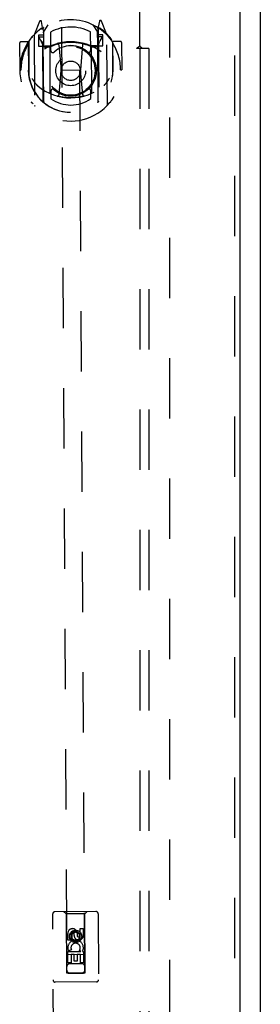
# Model space of a CAD drawing. Header units: inches. Extents: x 0 to 150, y 0 to 97.
# Tile 9 of 18: x 66.92 to 70.23, y 50.5 to 64.01. Entities that reach past the tile are written whole.
import ezdxf

# ---------------------------------------------------------------- set-up
doc = ezdxf.new("R2010")
doc.units = ezdxf.units.IN
doc.header["$LTSCALE"] = 8.257143
doc.header["$MEASUREMENT"] = 0
doc.linetypes.add('HIDDEN', pattern=[0.2, 0.1, -0.1])
doc.layers.get('0').update_dxf_attribs({"linetype": 'CONTINUOUS'})
for name, color, linetype in [('DEFAULT_2', 8, 'HIDDEN'), ('DOOR_ASSEMBLY', 7, 'CONTINUOUS'), ('SUBPANEL', 7, 'CONTINUOUS')]:
    doc.layers.add(name, color=color, linetype=linetype)

msp = doc.modelspace()

# ---------------------------------------------------------------- linework, layer by layer
at = {"color": 3, "linetype": 'Continuous'}
msp.add_line((70.228, 31.221), (70.228, 67.071), dxfattribs=at)
at = {"layer": 'DEFAULT_2', "color": 8, "linetype": 'HIDDEN'}
msp.add_line((68.978, 65.971), (68.978, 32.321), dxfattribs=at)
at = {"layer": 'DOOR_ASSEMBLY', "color": 8, "linetype": 'HIDDEN'}
for p, q in [((69.872, 66.821), (69.872, 31.471)), ((67.485, 65.559), (67.566, 50.925)), ((67.816, 50.926), (67.735, 65.56)), ((67.193, 63.988), (67.124, 63.812)), ((67.236, 63.905), (67.222, 63.985)), ((67.244, 63.829), (67.314, 63.939)), ((67.924, 63.942), (67.994, 63.834)), ((68.015, 63.99), (68.001, 63.909)), ((68.115, 63.818), (68.044, 63.993)), ((67.119, 63.801), (67.125, 62.834)), ((67.237, 63.797), (67.177, 63.797)), ((67.177, 63.797), (67.178, 63.647)), ((67.216, 63.88), (67.215, 63.88)), ((67.215, 63.88), (67.215, 63.88)), ((67.215, 63.88), (67.215, 63.88)), ((67.242, 62.888), (67.236, 63.905)), ((67.25, 62.885), (67.244, 63.888)), ((67.247, 63.864), (67.248, 63.656)), ((67.344, 63.842), (67.346, 63.59)), ((67.896, 63.593), (67.894, 63.845)), ((67.993, 63.661), (67.992, 63.868)), ((68, 62.889), (67.994, 63.893)), ((68.001, 63.909), (68.007, 62.893)), ((68.062, 63.802), (68.002, 63.802)), ((68.023, 63.884), (68.018, 63.887)), ((68.063, 63.652), (68.062, 63.802)), ((68.125, 62.84), (68.119, 63.807)), ((66.92, 63.69), (66.922, 63.317)), ((67.037, 63.705), (66.935, 63.705)), ((67.037, 63.705), (67.04, 63.317)), ((67.046, 63.69), (67.037, 63.705)), ((67.045, 63.7), (67.048, 63.243)), ((67.178, 63.647), (67.238, 63.647)), ((67.185, 63.761), (67.215, 63.716)), ((67.245, 63.769), (67.19, 63.769)), ((67.338, 63.647), (67.265, 63.646)), ((67.457, 63.664), (67.49, 63.32)), ((67.783, 63.666), (67.755, 63.321)), ((67.975, 63.65), (67.903, 63.65)), ((68.05, 63.774), (67.995, 63.774)), ((68.003, 63.652), (68.063, 63.652)), ((68.025, 63.72), (68.054, 63.766)), ((68.202, 63.712), (68.194, 63.697)), ((68.195, 63.707), (68.198, 63.249)), ((68.305, 63.712), (68.202, 63.712)), ((68.205, 63.324), (68.202, 63.712)), ((68.32, 63.698), (68.322, 63.324)), ((67.268, 63.636), (67.334, 63.637)), ((67.341, 63.006), (67.338, 63.637)), ((67.903, 63.64), (67.906, 63.009)), ((67.907, 63.64), (67.973, 63.64)), ((66.922, 63.317), (66.937, 63.317)), ((67.04, 63.317), (67.055, 63.317)), ((67.048, 63.243), (67.048, 63.24)), ((67.461, 62.98), (67.49, 63.32)), ((67.49, 63.32), (67.755, 63.321)), ((67.787, 62.982), (67.755, 63.321)), ((68.205, 63.324), (68.19, 63.324)), ((68.198, 63.249), (68.197, 63.246)), ((68.307, 63.324), (68.322, 63.324)), ((67.349, 63.028), (67.349, 62.926)), ((67.899, 62.929), (67.899, 63.031)), ((67.969, 51.771), (67.404, 51.768)), ((67.557, 51.739), (67.527, 51.769)), ((67.817, 51.74), (67.847, 51.771)), ((67.385, 49.88), (67.374, 51.738)), ((67.817, 51.74), (67.557, 51.739)), ((67.557, 51.739), (67.565, 50.929)), ((67.818, 50.93), (67.817, 51.74)), ((67.999, 51.741), (68.01, 49.884)), ((67.688, 51.502), (67.626, 51.465)), ((67.688, 51.49), (67.636, 51.459)), ((67.751, 51.466), (67.688, 51.502)), ((67.688, 51.502), (67.688, 51.49)), ((67.741, 51.46), (67.688, 51.49)), ((67.709, 51.486), (67.709, 51.44)), ((67.752, 51.537), (67.794, 51.537)), ((67.753, 51.444), (67.752, 51.537)), ((67.794, 51.537), (67.795, 51.444)), ((67.582, 51.379), (67.582, 51.472)), ((67.625, 51.38), (67.582, 51.379)), ((67.624, 51.472), (67.625, 51.38)), ((67.626, 51.465), (67.636, 51.459)), ((67.626, 51.465), (67.626, 51.393)), ((67.626, 51.393), (67.636, 51.399)), ((67.626, 51.393), (67.689, 51.357)), ((67.636, 51.459), (67.636, 51.399)), ((67.636, 51.399), (67.689, 51.369)), ((67.668, 51.444), (67.668, 51.472)), ((67.689, 51.369), (67.741, 51.399)), ((67.689, 51.357), (67.751, 51.394)), ((67.689, 51.357), (67.689, 51.369)), ((67.751, 51.466), (67.741, 51.46)), ((67.741, 51.399), (67.741, 51.46)), ((67.751, 51.394), (67.741, 51.399)), ((67.751, 51.394), (67.751, 51.466)), ((67.583, 51.223), (67.761, 51.224)), ((67.584, 51.067), (67.583, 51.223)), ((67.631, 51.248), (67.592, 51.231)), ((67.761, 51.224), (67.742, 51.237)), ((67.786, 51.228), (67.784, 51.224)), ((67.784, 51.224), (67.796, 51.224)), ((67.796, 51.224), (67.797, 51.068)), ((67.817, 51.18), (67.562, 51.179)), ((67.668, 51.181), (67.626, 51.181)), ((67.626, 51.181), (67.626, 51.067)), ((67.669, 51.089), (67.668, 51.181)), ((67.711, 51.089), (67.669, 51.089)), ((67.754, 51.181), (67.711, 51.181)), ((67.711, 51.181), (67.711, 51.089)), ((67.755, 51.068), (67.754, 51.181)), ((67.626, 51.067), (67.584, 51.067)), ((67.776, 51.055), (67.606, 51.054)), ((67.797, 51.068), (67.755, 51.068)), ((67.565, 50.929), (67.818, 50.93)), ((67.568, 50.932), (67.57, 50.932)), ((67.57, 50.932), (67.573, 50.932)), ((67.573, 50.932), (67.579, 50.932)), ((67.579, 50.925), (67.573, 50.925)), ((67.579, 50.932), (67.586, 50.932)), ((67.586, 50.925), (67.579, 50.925)), ((67.586, 50.932), (67.802, 50.934)), ((67.586, 50.925), (67.796, 50.926)), ((67.804, 50.926), (67.796, 50.926)), ((67.802, 50.934), (67.808, 50.934)), ((67.809, 50.926), (67.804, 50.926)), ((67.808, 50.934), (67.811, 50.934)), ((67.812, 50.926), (67.809, 50.926)), ((67.814, 50.926), (67.812, 50.926)), ((67.974, 50.806), (67.409, 50.803))]:
    msp.add_line(p, q, dxfattribs=at)
at = {"layer": 'DOOR_ASSEMBLY', "color": 3, "linetype": 'Continuous'}
msp.add_line((69.947, 66.821), (69.947, 31.471), dxfattribs=at)
at = {"layer": 'DOOR_ASSEMBLY', "color": 8, "linetype": 'HIDDEN'}
for points in [[(68.137, 63.784), (68.138, 63.784), (68.139, 63.783), (68.14, 63.783), (68.141, 63.782), (68.142, 63.782), (68.143, 63.781), (68.144, 63.781), (68.144, 63.78), (68.145, 63.78), (68.146, 63.779), (68.147, 63.779), (68.148, 63.778), (68.149, 63.778), (68.15, 63.777), (68.15, 63.776), (68.151, 63.776), (68.152, 63.775), (68.153, 63.774), (68.154, 63.774), (68.155, 63.773), (68.155, 63.772), (68.156, 63.772), (68.157, 63.771), (68.158, 63.77), (68.159, 63.769), (68.159, 63.769), (68.16, 63.768), (68.161, 63.767), (68.162, 63.766), (68.162, 63.766), (68.163, 63.765), (68.164, 63.764), (68.164, 63.763), (68.165, 63.762)], [(67.074, 63.756), (67.075, 63.757), (67.076, 63.758), (67.076, 63.759), (67.077, 63.76), (67.078, 63.76), (67.079, 63.761), (67.079, 63.762), (67.08, 63.763), (67.081, 63.763), (67.082, 63.764), (67.082, 63.765), (67.083, 63.766), (67.084, 63.766), (67.085, 63.767), (67.085, 63.768), (67.086, 63.768), (67.087, 63.769), (67.088, 63.77), (67.089, 63.77), (67.09, 63.771), (67.09, 63.772), (67.091, 63.772), (67.092, 63.773), (67.093, 63.773), (67.094, 63.774), (67.095, 63.774), (67.096, 63.775), (67.096, 63.775), (67.097, 63.776), (67.098, 63.776), (67.099, 63.777), (67.1, 63.777), (67.101, 63.778), (67.102, 63.778)], [(67.09, 63.204), (67.093, 63.199), (67.096, 63.194), (67.099, 63.189), (67.102, 63.184), (67.105, 63.18), (67.108, 63.176), (67.111, 63.172), (67.113, 63.168), (67.116, 63.164), (67.118, 63.161), (67.121, 63.157), (67.123, 63.154), (67.126, 63.151), (67.128, 63.148), (67.13, 63.145), (67.132, 63.142), (67.135, 63.139), (67.137, 63.136), (67.139, 63.134), (67.141, 63.131), (67.143, 63.129), (67.145, 63.127), (67.147, 63.125), (67.149, 63.122), (67.151, 63.12), (67.152, 63.119), (67.154, 63.117), (67.156, 63.115), (67.158, 63.113), (67.159, 63.112), (67.161, 63.11), (67.163, 63.108), (67.164, 63.107), (67.166, 63.106), (67.167, 63.104), (67.169, 63.103)], [(68.078, 63.108), (68.079, 63.109), (68.081, 63.111), (68.082, 63.112), (68.084, 63.114), (68.085, 63.115), (68.087, 63.117), (68.089, 63.118), (68.09, 63.12), (68.092, 63.122), (68.094, 63.124), (68.096, 63.126), (68.098, 63.128), (68.1, 63.13), (68.101, 63.132), (68.103, 63.134), (68.105, 63.137), (68.107, 63.139), (68.11, 63.142), (68.112, 63.144), (68.114, 63.147), (68.116, 63.15), (68.118, 63.153), (68.12, 63.156), (68.123, 63.159), (68.125, 63.163), (68.128, 63.166), (68.13, 63.17), (68.133, 63.174), (68.135, 63.177), (68.138, 63.182), (68.141, 63.186), (68.143, 63.19), (68.146, 63.195), (68.149, 63.2), (68.152, 63.205), (68.155, 63.21)], [(67.107, 62.857), (67.106, 62.857), (67.105, 62.858), (67.104, 62.858), (67.103, 62.859), (67.102, 62.859), (67.102, 62.86), (67.101, 62.86), (67.1, 62.861), (67.099, 62.861), (67.098, 62.862), (67.097, 62.862), (67.096, 62.863), (67.095, 62.863), (67.095, 62.864), (67.094, 62.865), (67.093, 62.865), (67.092, 62.866), (67.091, 62.867), (67.09, 62.867), (67.09, 62.868), (67.089, 62.869), (67.088, 62.869), (67.087, 62.87), (67.086, 62.871), (67.086, 62.871), (67.085, 62.872), (67.084, 62.873), (67.083, 62.874), (67.083, 62.875), (67.082, 62.875), (67.081, 62.876), (67.081, 62.877), (67.08, 62.878), (67.079, 62.879)], [(67.812, 62.965), (67.807, 62.963), (67.801, 62.962), (67.796, 62.96), (67.79, 62.959), (67.785, 62.958), (67.78, 62.956), (67.774, 62.955), (67.769, 62.954), (67.763, 62.953), (67.758, 62.952), (67.752, 62.95), (67.747, 62.949), (67.741, 62.948), (67.736, 62.948), (67.73, 62.947), (67.725, 62.946), (67.719, 62.945), (67.714, 62.944), (67.708, 62.943), (67.702, 62.943), (67.697, 62.942), (67.691, 62.942), (67.686, 62.941), (67.68, 62.941), (67.675, 62.94), (67.669, 62.94), (67.663, 62.939), (67.658, 62.939), (67.652, 62.939), (67.647, 62.938), (67.641, 62.938), (67.635, 62.938), (67.63, 62.938), (67.624, 62.938), (67.619, 62.938), (67.613, 62.938), (67.607, 62.938), (67.602, 62.938), (67.596, 62.938), (67.591, 62.939), (67.585, 62.939), (67.58, 62.939), (67.574, 62.94), (67.568, 62.94), (67.563, 62.94), (67.557, 62.941), (67.552, 62.941), (67.546, 62.942), (67.54, 62.943), (67.535, 62.943), (67.529, 62.944), (67.524, 62.945), (67.518, 62.945), (67.513, 62.946), (67.507, 62.947), (67.502, 62.948), (67.496, 62.949), (67.491, 62.95), (67.485, 62.951), (67.48, 62.952), (67.474, 62.953), (67.469, 62.955), (67.463, 62.956), (67.458, 62.957), (67.452, 62.958), (67.447, 62.96), (67.442, 62.961), (67.436, 62.963)], [(68.17, 62.885), (68.169, 62.884), (68.169, 62.883), (68.168, 62.882), (68.167, 62.881), (68.166, 62.881), (68.166, 62.88), (68.165, 62.879), (68.164, 62.878), (68.163, 62.877), (68.163, 62.877), (68.162, 62.876), (68.161, 62.875), (68.16, 62.875), (68.16, 62.874), (68.159, 62.873), (68.158, 62.873), (68.157, 62.872), (68.156, 62.871), (68.156, 62.871), (68.155, 62.87), (68.154, 62.869), (68.153, 62.869), (68.152, 62.868), (68.151, 62.868), (68.15, 62.867), (68.15, 62.867), (68.149, 62.866), (68.148, 62.865), (68.147, 62.865), (68.146, 62.864), (68.145, 62.864), (68.144, 62.864), (68.143, 62.863), (68.142, 62.863)], [(67.566, 50.932), (67.566, 50.932), (67.567, 50.932), (67.567, 50.932), (67.567, 50.932), (67.568, 50.932), (67.568, 50.932)], [(67.573, 50.925), (67.57, 50.925), (67.569, 50.925), (67.568, 50.925), (67.568, 50.925), (67.567, 50.925), (67.567, 50.925), (67.567, 50.925), (67.566, 50.925), (67.566, 50.925)], [(67.811, 50.934), (67.813, 50.934), (67.814, 50.934), (67.815, 50.934), (67.815, 50.934), (67.816, 50.933), (67.816, 50.933), (67.816, 50.933), (67.816, 50.933)], [(67.816, 50.926), (67.816, 50.926), (67.816, 50.926), (67.816, 50.926), (67.815, 50.926), (67.815, 50.926), (67.814, 50.926)]]:
    msp.add_lwpolyline(points, dxfattribs=at)
for centre, radius in [((67.622, 63.31), 0.35), ((67.622, 63.31), 0.335), ((67.622, 63.31), 0.205), ((67.622, 63.31), 0.133), ((67.688, 51.43), 0.085), ((67.688, 51.43), 0.0845)]:
    msp.add_circle(centre, radius, dxfattribs=at)
for centre, radius, start, end in [((67.622, 63.31), 0.7, 35.6159, 145.0236), ((67.207, 63.982), 0.015, 10.3198, 158.5156), ((68.03, 63.987), 0.015, 22.1239, 170.3198), ((67.622, 63.32), 0.7, 125.8324, 54.8071), ((67.134, 63.801), 0.015, 135.3946, 180.3198), ((67.224, 63.872), 0.02, 0.3198, 125.8324), ((67.227, 63.864), 0.02, 0.3198, 125.574), ((67.264, 63.888), 0.02, 121.7886, 180.3189), ((67.622, 63.31), 0.6, 63.0402, 117.5994), ((67.974, 63.892), 0.02, 0.3198, 58.8493), ((68.012, 63.868), 0.02, 55.0655, 180.3198), ((68.014, 63.876), 0.02, 54.8071, 180.3198), ((68.104, 63.807), 0.015, 0.3198, 45.245), ((66.935, 63.69), 0.015, 90.3198, 180.3198), ((67.622, 63.32), 0.685, 147.3083, 180.3198), ((67.065, 63.7), 0.02, 145.0236, 180.3198), ((67.19, 63.764), 0.005, 90.3198, 212.999), ((67.624, 63.008), 0.7, 53.5517, 127.0878), ((67.057, 63.613), 0.188, 0.3198, 32.999), ((67.265, 63.666), 0.02, 180.3198, 270.3198), ((67.268, 63.656), 0.02, 180.3198, 270.3198), ((67.353, 63.637), 0.015, 113.3061, 180.3198), ((67.624, 62.998), 0.7, 66.8558, 113.7837), ((67.622, 63.31), 0.343, 49.1937, 131.4458), ((67.437, 63.662), 0.02, 5.3994, 105.9329), ((67.803, 63.664), 0.02, 74.7067, 175.2402), ((67.888, 63.64), 0.015, 0.3198, 67.3335), ((67.973, 63.66), 0.02, 270.3198, 0.3198), ((67.975, 63.67), 0.02, 270.3198, 0.3198), ((68.183, 63.62), 0.188, 147.6405, 180.3198), ((68.05, 63.769), 0.005, 327.6405, 90.3198), ((68.175, 63.706), 0.02, 0.3198, 35.6159), ((67.622, 63.32), 0.685, 0.3198, 33.3313), ((68.305, 63.697), 0.015, 0.3198, 90.3198), ((67.334, 63.657), 0.02, 270.3198, 293.7837), ((67.376, 63.59), 0.03, 180.3198, 311.4458), ((67.866, 63.592), 0.03, 229.1937, 0.3198), ((67.907, 63.66), 0.02, 246.8558, 270.3198), ((67.622, 63.323), 0.583, 180.5662, 0.0733), ((67.622, 63.32), 0.58, 187.9819, 352.6576), ((67.068, 63.243), 0.02, 180.3198, 187.9819), ((68.178, 63.249), 0.02, 352.6576, 0.3198), ((67.62, 63.638), 0.7, 229.8488, 310.7907), ((67.356, 63.006), 0.015, 180.3198, 247.3335), ((67.379, 63.029), 0.03, 49.1937, 180.3198), ((67.622, 63.31), 0.343, 229.1937, 311.4458), ((67.441, 62.982), 0.02, 254.7446, 355.2402), ((67.807, 62.984), 0.02, 185.3994, 285.8949), ((67.869, 63.031), 0.03, 0.3198, 131.4458), ((67.891, 63.009), 0.015, 293.3061, 0.3198), ((67.257, 62.888), 0.015, 180.3198, 229.9611), ((67.27, 62.885), 0.02, 180.3198, 230.9792), ((67.622, 63.32), 0.48, 235.3659, 305.2736), ((67.98, 62.889), 0.02, 309.6576, 0.3181), ((67.992, 62.893), 0.015, 310.6785, 0.3198), ((68.11, 62.839), 0.015, 315.3946, 0.3198), ((67.14, 62.834), 0.015, 180.3198, 225.245), ((67.404, 51.738), 0.03, 90.3198, 180.3198), ((67.969, 51.741), 0.03, 0.3198, 90.3198), ((67.646, 51.472), 0.0644, 12.6192, 180.3973), ((67.646, 51.472), 0.0219, 0.2209, 180.3198), ((67.689, 51.273), 0.107, 334.5834, 203.7225), ((67.732, 51.444), 0.0635, 180.3198, 0.3198), ((67.731, 51.444), 0.0219, 190.6268, 0.3198), ((67.689, 51.273), 0.0639, 325.2092, 203.7224), ((67.606, 51.014), 0.04, 90.3198, 180.3198), ((67.606, 50.969), 0.04, 180.3198, 270.3198), ((67.776, 51.015), 0.04, 0.3198, 90.3198), ((67.776, 50.97), 0.04, 270.3198, 0.3198), ((67.409, 50.833), 0.03, 180.3198, 270.3198), ((67.974, 50.836), 0.03, 270.3198, 0.3198)]:
    msp.add_arc(centre, radius, start, end, dxfattribs=at)
at = {"layer": 'SUBPANEL', "color": 8, "linetype": 'HIDDEN'}
for p, q in [((68.571, 63.65), (68.571, 65.239)), ((68.61, 63.614), (68.531, 63.614)), ((68.552, 63.637), (68.558, 63.64)), ((68.571, 63.614), (68.571, 34.677)), ((68.586, 63.636), (68.582, 63.639)), ((68.59, 63.631), (68.586, 63.636)), ((68.696, 63.614), (68.61, 63.614)), ((68.696, 63.614), (68.696, 34.677))]:
    msp.add_line(p, q, dxfattribs=at)
for points in [[(68.558, 63.64), (68.56, 63.642), (68.562, 63.643), (68.564, 63.645), (68.566, 63.646), (68.568, 63.647), (68.57, 63.649), (68.571, 63.65)], [(68.582, 63.639), (68.581, 63.641), (68.579, 63.643), (68.577, 63.644), (68.576, 63.646), (68.574, 63.647), (68.573, 63.649), (68.571, 63.65)], [(68.531, 63.614), (68.531, 63.616), (68.532, 63.618), (68.533, 63.619), (68.533, 63.621), (68.534, 63.622), (68.535, 63.623), (68.536, 63.625), (68.538, 63.626), (68.539, 63.628), (68.541, 63.629), (68.542, 63.63), (68.544, 63.632), (68.546, 63.633), (68.548, 63.634), (68.55, 63.635), (68.552, 63.637)], [(68.61, 63.614), (68.608, 63.616), (68.606, 63.617), (68.604, 63.619), (68.602, 63.62), (68.601, 63.622), (68.599, 63.623), (68.597, 63.624), (68.596, 63.626), (68.594, 63.627), (68.593, 63.629), (68.591, 63.63), (68.59, 63.631)]]:
    msp.add_lwpolyline(points, dxfattribs=at)

doc.saveas('drawing.dxf')
